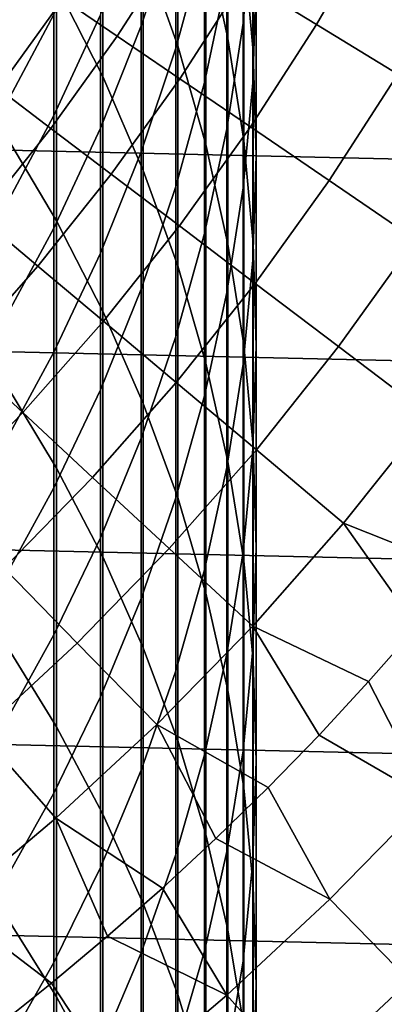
# Model space of a CAD drawing. Header units: metres. Extents: x -28 to 70, y -218 to 27.
# Tile 127 of 246: x 10.55 to 12.71, y -13.3 to -7.49. Entities that reach past the tile are written whole.
import ezdxf

# ---------------------------------------------------------------- set-up
doc = ezdxf.new("R2010")
doc.units = ezdxf.units.M
doc.layers.add('solid_10_261_002_XXX', color=7, linetype='CONTINUOUS')

msp = doc.modelspace()

# ---------------------------------------------------------------- linework, layer by layer
at = {"layer": 'solid_10_261_002_XXX'}
for points in [[(11.284048, -5.837578, 396.195679), (11.284048, -7.074445, 398.751282), (11.487036, -7.646244, 398.464844), (11.487036, -6.416988, 395.924957)], [(11.65381, -5.85368, 393.093506), (11.65381, -7.005806, 395.649841), (11.783843, -7.602177, 395.371216), (11.783843, -6.457439, 392.831268)], [(10.772099, -5.965878, 399.306641), (10.772099, -7.287673, 401.857574), (11.045485, -7.827827, 401.568268), (11.045485, -6.513734, 399.032196)], [(11.930133, -5.977399, 384.176056), (11.930133, -6.8859, 386.73233), (11.872668, -7.512695, 386.499878), (11.872668, -6.61031, 383.960815)], [(11.876726, -5.999012, 390.013), (11.876726, -7.06694, 392.566528), (11.932165, -7.680263, 392.30011), (11.932165, -6.619382, 389.763458)], [(26.115135, -8.616775, -5), (-26.48019, -7.4195, -5), (-26.79051, -6.206317, -5), (26.48019, -7.4195, -5)], [(11.477005, -6.235943, 375.729218), (11.477005, -6.913624, 378.281586), (11.272079, -7.528847, 378.109192), (11.272079, -6.855646, 375.5737)], [(11.949986, -6.25707, 386.965546), (11.949986, -7.241661, 389.513153), (11.930133, -7.863887, 389.262848), (11.930133, -6.8859, 386.73233)], [(11.645746, -6.288295, 378.456787), (11.645746, -7.040459, 381.006714), (11.477005, -7.660769, 380.814484), (11.477005, -6.913624, 378.281586)], [(11.487036, -6.416988, 395.924957), (11.487036, -7.646244, 398.464844), (11.65381, -8.227328, 398.173767), (11.65381, -7.005806, 395.649841)], [(11.777773, -6.412081, 381.201447), (11.777773, -7.239169, 383.746948), (11.645746, -7.861994, 383.535126), (11.645746, -7.040459, 381.006714)], [(10.756376, -6.47657, 367.668121), (10.756376, -6.933974, 370.216919), (10.447225, -7.51863, 370.103729), (10.447225, -7.064099, 367.570953)], [(11.783843, -6.457439, 392.831268), (11.783843, -7.602177, 395.371216), (11.876726, -8.204219, 395.089905), (11.876726, -7.06694, 392.566528)], [(11.045485, -6.513734, 399.032196), (11.045485, -7.827827, 401.568268), (11.284048, -8.380657, 401.272156), (11.284048, -7.074445, 398.751282)], [(11.872668, -6.61031, 383.960815), (11.872668, -7.512695, 386.499878), (11.777773, -8.135478, 386.268921), (11.777773, -7.239169, 383.746948)], [(11.932165, -6.619382, 389.763458), (11.932165, -7.680263, 392.30011), (11.949986, -8.295472, 392.032898), (11.949986, -7.241661, 389.513153)], [(12.306774, -7.520513, 167.558289), (12.666342, -6.897722, 167.558289), (12.222985, -6.656283, 169.000046), (11.876003, -7.257275, 169.000046)], [(10.464751, -6.761896, 402.139191), (10.464751, -8.160764, 404.667328), (10.772099, -8.678652, 404.37146), (10.772099, -7.287673, 401.857574)], [(11.129966, -7.588283, 170.460709), (11.494375, -7.024066, 170.460709), (11.162492, -6.821257, 171.937958), (10.808604, -7.369182, 171.937958)], [(11.031618, -6.863459, 372.884949), (11.031618, -7.463215, 375.421234), (10.756376, -8.056737, 375.272308), (10.756376, -7.460827, 372.752289)], [(11.272079, -6.855646, 375.5737), (11.272079, -7.528847, 378.109192), (11.031618, -8.132026, 377.940186), (11.031618, -7.463215, 375.421234)], [(11.930133, -6.8859, 386.73233), (11.930133, -7.863887, 389.262848), (11.872668, -8.484098, 389.013367), (11.872668, -7.512695, 386.499878)], [(12.78601, -7.813368, 166.13768), (13.15958, -7.166325, 166.13768), (12.666342, -6.897722, 167.558289), (12.306774, -7.520513, 167.558289)], [(10.756376, -6.933974, 370.216919), (10.756376, -7.460827, 372.752289), (10.447225, -8.042173, 372.623169), (10.447225, -7.51863, 370.103729)], [(11.477005, -6.913624, 378.281586), (11.477005, -7.660769, 380.814484), (11.272079, -8.271054, 380.625366), (11.272079, -7.528847, 378.109192)], [(11.499496, -7.840223, 169.000046), (11.876003, -7.257275, 169.000046), (11.494375, -7.024066, 170.460709), (11.129966, -7.588283, 170.460709)], [(11.65381, -7.005806, 395.649841), (11.65381, -8.227328, 398.173767), (11.783843, -8.815865, 397.878937), (11.783843, -7.602177, 395.371216)], [(11.284048, -7.074445, 398.751282), (11.284048, -8.380657, 401.272156), (11.487036, -8.944418, 400.970215), (11.487036, -7.646244, 398.464844)], [(11.645746, -7.040459, 381.006714), (11.645746, -7.861994, 383.535126), (11.477005, -8.476822, 383.32605), (11.477005, -7.660769, 380.814484)], [(11.876726, -7.06694, 392.566528), (11.876726, -8.204219, 395.089905), (11.932165, -8.810036, 394.806854), (11.932165, -7.680263, 392.30011)], [(10.427845, -7.898786, 171.937958), (10.808604, -7.369182, 171.937958), (10.535914, -7.183265, 173.429489), (10.164762, -7.699508, 173.429489)], [(11.916609, -8.124606, 167.558289), (12.306774, -7.520513, 167.558289), (11.876003, -7.257275, 169.000046), (11.499496, -7.840223, 169.000046)], [(11.777773, -7.239169, 383.746948), (11.777773, -8.135478, 386.268921), (11.645746, -8.752285, 386.040161), (11.645746, -7.861994, 383.535126)], [(11.949986, -7.241661, 389.513153), (11.949986, -8.295472, 392.032898), (11.930133, -8.910629, 391.765686), (11.930133, -7.863887, 389.262848)], [(10.772099, -7.287673, 401.857574), (10.772099, -8.678652, 404.37146), (11.045485, -9.210703, 404.067505), (11.045485, -7.827827, 401.568268)], [(10.737886, -8.133633, 170.460709), (11.129966, -7.588283, 170.460709), (10.808604, -7.369182, 171.937958), (10.427845, -7.898786, 171.937958)], [(25.695839, -9.796626, -5), (-26.115135, -8.616775, -5), (-26.48019, -7.4195, -5), (26.115135, -8.616775, -5)], [(10.756376, -7.460827, 372.752289), (10.756376, -8.056737, 375.272308), (10.447225, -8.634339, 375.12735), (10.447225, -8.042173, 372.623169)], [(11.031618, -7.463215, 375.421234), (11.031618, -8.132026, 377.940186), (10.756376, -8.721258, 377.775116), (10.756376, -8.056737, 375.272308)], [(11.272079, -7.528847, 378.109192), (11.272079, -8.271054, 380.625366), (11.031618, -8.869392, 380.439941), (11.031618, -8.132026, 377.940186)], [(11.872668, -7.512695, 386.499878), (11.872668, -8.484098, 389.013367), (11.777773, -9.10034, 388.765472), (11.777773, -8.135478, 386.268921)], [(12.380651, -8.440985, 166.13768), (12.78601, -7.813368, 166.13768), (12.306774, -7.520513, 167.558289), (11.916609, -8.124606, 167.558289)], [(11.094398, -8.40368, 169.000046), (11.499496, -7.840223, 169.000046), (11.129966, -7.588283, 170.460709), (10.737886, -8.133633, 170.460709)], [(11.783843, -7.602177, 395.371216), (11.783843, -8.815865, 397.878937), (11.876726, -9.409999, 397.581299), (11.876726, -8.204219, 395.089905)], [(11.477005, -7.660769, 380.814484), (11.477005, -8.476822, 383.32605), (11.272079, -9.081714, 383.120331), (11.272079, -8.271054, 380.625366)], [(11.487036, -7.646244, 398.464844), (11.487036, -8.944418, 400.970215), (11.65381, -9.517334, 400.663361), (11.65381, -8.227328, 398.173767)], [(11.932165, -7.680263, 392.30011), (11.932165, -8.810036, 394.806854), (11.949986, -9.417716, 394.522919), (11.949986, -8.295472, 392.032898)], [(11.045485, -7.827827, 401.568268), (11.045485, -9.210703, 404.067505), (11.284048, -9.755239, 403.756409), (11.284048, -8.380657, 401.272156)], [(11.496818, -8.708501, 167.558289), (11.916609, -8.124606, 167.558289), (11.499496, -7.840223, 169.000046), (11.094398, -8.40368, 169.000046)], [(12.890891, -8.788861, 164.740463), (13.312956, -8.135378, 164.740463), (12.78601, -7.813368, 166.13768), (12.380651, -8.440985, 166.13768)], [(10.31911, -8.658761, 170.460709), (10.737886, -8.133633, 170.460709), (10.427845, -7.898786, 171.937958), (10.02116, -8.408751, 171.937958)], [(11.645746, -7.861994, 383.535126), (11.645746, -8.752285, 386.040161), (11.477005, -9.361172, 385.814362), (11.477005, -8.476822, 383.32605)], [(11.930133, -7.863887, 389.262848), (11.930133, -8.910629, 391.765686), (11.872668, -9.523794, 391.499359), (11.872668, -8.484098, 389.013367)], [(10.756376, -8.056737, 375.272308), (10.756376, -8.721258, 377.775116), (10.447225, -9.294685, 377.614441), (10.447225, -8.634339, 375.12735)], [(11.944512, -9.047617, 166.13768), (12.380651, -8.440985, 166.13768), (11.916609, -8.124606, 167.558289), (11.496818, -8.708501, 167.558289)], [(10.661717, -8.946243, 169.000046), (11.094398, -8.40368, 169.000046), (10.737886, -8.133633, 170.460709), (10.31911, -8.658761, 170.460709)], [(10.464751, -8.160764, 404.667328), (10.464751, -9.628165, 407.156342), (10.772099, -10.137779, 406.846436), (10.772099, -8.678652, 404.37146)], [(11.031618, -8.132026, 377.940186), (11.031618, -8.869392, 380.439941), (10.756376, -9.453895, 380.25882), (10.756376, -8.721258, 377.775116)], [(11.777773, -8.135478, 386.268921), (11.777773, -9.10034, 388.765472), (11.645746, -9.710669, 388.519958), (11.645746, -8.752285, 386.040161)], [(11.65381, -8.227328, 398.173767), (11.65381, -9.517334, 400.663361), (11.783843, -10.097598, 400.35257), (11.783843, -8.815865, 397.878937)], [(11.876726, -8.204219, 395.089905), (11.876726, -9.409999, 397.581299), (11.932165, -10.007858, 397.281799), (11.932165, -8.810036, 394.806854)], [(11.272079, -8.271054, 380.625366), (11.272079, -9.081714, 383.120331), (11.031618, -9.674763, 382.91864), (11.031618, -8.869392, 380.439941)], [(11.949986, -8.295472, 392.032898), (11.949986, -9.417716, 394.522919), (11.930133, -10.025345, 394.239014), (11.930133, -8.910629, 391.765686)], [(11.048443, -9.270744, 167.558289), (11.496818, -8.708501, 167.558289), (11.094398, -8.40368, 169.000046), (10.661717, -8.946243, 169.000046)], [(11.284048, -8.380657, 401.272156), (11.284048, -9.755239, 403.756409), (11.487036, -10.310541, 403.439178), (11.487036, -8.944418, 400.970215)], [(11.477005, -8.476822, 383.32605), (11.477005, -9.361172, 385.814362), (11.272079, -9.960219, 385.592194), (11.272079, -9.081714, 383.120331)], [(12.436778, -9.420494, 164.740463), (12.890891, -8.788861, 164.740463), (12.380651, -8.440985, 166.13768), (11.944512, -9.047617, 166.13768)], [(11.872668, -8.484098, 389.013367), (11.872668, -9.523794, 391.499359), (11.777773, -10.133035, 391.234741), (11.777773, -9.10034, 388.765472)], [(25.223248, -10.956131, -5), (-25.695839, -9.796626, -5), (-26.115135, -8.616775, -5), (25.695839, -9.796626, -5)], [(10.202531, -9.466565, 169.000046), (10.661717, -8.946243, 169.000046), (10.31911, -8.658761, 170.460709), (9.874679, -9.162363, 170.460709)], [(10.772099, -8.678652, 404.37146), (10.772099, -10.137779, 406.846436), (11.045485, -10.661328, 406.528046), (11.045485, -9.210703, 404.067505)], [(11.478679, -9.631755, 166.13768), (11.944512, -9.047617, 166.13768), (11.496818, -8.708501, 167.558289), (11.048443, -9.270744, 167.558289)], [(10.756376, -8.721258, 377.775116), (10.756376, -9.453895, 380.25882), (10.447225, -10.022719, 380.08255), (10.447225, -9.294685, 377.614441)], [(11.645746, -8.752285, 386.040161), (11.645746, -9.710669, 388.519958), (11.477005, -10.31316, 388.277588), (11.477005, -9.361172, 385.814362)], [(11.783843, -8.815865, 397.878937), (11.783843, -10.097598, 400.35257), (11.876726, -10.683381, 400.038818), (11.876726, -9.409999, 397.581299)], [(11.932165, -8.810036, 394.806854), (11.932165, -10.007858, 397.281799), (11.949986, -10.607556, 396.981384), (11.949986, -9.417716, 394.522919)], [(12.972839, -9.826544, 163.368866), (13.446527, -9.167686, 163.368866), (12.890891, -8.788861, 164.740463), (12.436778, -9.420494, 164.740463)], [(11.031618, -8.869392, 380.439941), (11.031618, -9.674763, 382.91864), (10.756376, -10.2541, 382.721588), (10.756376, -9.453895, 380.25882)], [(11.487036, -8.944418, 400.970215), (11.487036, -10.310541, 403.439178), (11.65381, -10.874862, 403.116791), (11.65381, -9.517334, 400.663361)], [(11.930133, -8.910629, 391.765686), (11.930133, -10.025345, 394.239014), (11.872668, -10.631007, 393.956024), (11.872668, -9.523794, 391.499359)], [(10.5726, -9.809939, 167.558289), (11.048443, -9.270744, 167.558289), (10.661717, -8.946243, 169.000046), (10.202531, -9.466565, 169.000046)], [(11.951746, -10.028706, 164.740463), (12.436778, -9.420494, 164.740463), (11.944512, -9.047617, 166.13768), (11.478679, -9.631755, 166.13768)], [(11.272079, -9.081714, 383.120331), (11.272079, -9.960219, 385.592194), (11.031618, -10.547539, 385.37439), (11.031618, -9.674763, 382.91864)], [(11.777773, -9.10034, 388.765472), (11.777773, -10.133035, 391.234741), (11.645746, -10.736429, 390.972626), (11.645746, -9.710669, 388.519958)], [(11.045485, -9.210703, 404.067505), (11.045485, -10.661328, 406.528046), (11.284048, -11.197164, 406.202209), (11.284048, -9.755239, 403.756409)], [(10.984306, -10.191947, 166.13768), (11.478679, -9.631755, 166.13768), (11.048443, -9.270744, 167.558289), (10.5726, -9.809939, 167.558289)], [(11.477005, -9.361172, 385.814362), (11.477005, -10.31316, 388.277588), (11.272079, -10.905916, 388.039154), (11.272079, -9.960219, 385.592194)], [(10.070473, -10.324746, 167.558289), (10.5726, -9.809939, 167.558289), (10.202531, -9.466565, 169.000046), (9.717978, -9.963351, 169.000046)], [(10.756376, -9.453895, 380.25882), (10.756376, -10.2541, 382.721588), (10.447225, -10.817899, 382.529846), (10.447225, -10.022719, 380.08255)], [(11.876726, -9.409999, 397.581299), (11.876726, -10.683381, 400.038818), (11.932165, -11.272836, 399.723083), (11.932165, -10.007858, 397.281799)], [(11.949986, -9.417716, 394.522919), (11.949986, -10.607556, 396.981384), (11.930133, -11.207204, 396.680969), (11.930133, -10.025345, 394.239014)], [(12.466901, -10.460972, 163.368866), (12.972839, -9.826544, 163.368866), (12.436778, -9.420494, 164.740463), (11.951746, -10.028706, 164.740463)], [(11.65381, -9.517334, 400.663361), (11.65381, -10.874862, 403.116791), (11.783843, -11.44642, 402.790253), (11.783843, -10.097598, 400.35257)], [(11.872668, -9.523794, 391.499359), (11.872668, -10.631007, 393.956024), (11.777773, -11.232792, 393.674866), (11.777773, -10.133035, 391.234741)], [(10.464751, -9.628165, 407.156342), (10.464751, -11.163006, 409.604309), (10.772099, -11.663964, 409.280609), (10.772099, -10.137779, 406.846436)], [(11.436999, -10.611984, 164.740463), (11.951746, -10.028706, 164.740463), (11.478679, -9.631755, 166.13768), (10.984306, -10.191947, 166.13768)], [(11.031618, -9.674763, 382.91864), (11.031618, -10.547539, 385.37439), (10.756376, -11.121278, 385.161591), (10.756376, -10.2541, 382.721588)], [(11.284048, -9.755239, 403.756409), (11.284048, -11.197164, 406.202209), (11.487036, -11.743594, 405.869904), (11.487036, -10.310541, 403.439178)], [(11.645746, -9.710669, 388.519958), (11.645746, -10.736429, 390.972626), (11.477005, -11.332077, 390.713928), (11.477005, -10.31316, 388.277588)], [(24.698545, -12.092615, -5), (-25.223248, -10.956131, -5), (-25.695839, -9.796626, -5), (25.223248, -10.956131, -5)], [(10.462626, -10.7268, 166.13768), (10.984306, -10.191947, 166.13768), (10.5726, -9.809939, 167.558289), (10.070473, -10.324746, 167.558289)], [(13.175266, -10.743014, 162.026337), (13.443188, -10.405802, 162.026337), (12.972839, -9.826544, 163.368866), (12.466901, -10.460972, 163.368866)], [(11.272079, -9.960219, 385.592194), (11.272079, -10.905916, 388.039154), (11.031618, -11.487066, 387.805389), (11.031618, -10.547539, 385.37439)], [(11.929967, -11.069391, 163.368866), (12.466901, -10.460972, 163.368866), (11.951746, -10.028706, 164.740463), (11.436999, -10.611984, 164.740463)], [(11.930133, -10.025345, 394.239014), (11.930133, -11.207204, 396.680969), (11.872668, -11.80491, 396.381561), (11.872668, -10.631007, 393.956024)], [(11.932165, -10.007858, 397.281799), (11.932165, -11.272836, 399.723083), (11.949986, -11.864104, 399.406403), (11.949986, -10.607556, 396.981384)], [(11.783843, -10.097598, 400.35257), (11.783843, -11.44642, 402.790253), (11.876726, -12.023414, 402.460632), (11.876726, -10.683381, 400.038818)], [(10.772099, -10.137779, 406.846436), (10.772099, -11.663964, 409.280609), (11.045485, -12.178622, 408.948059), (11.045485, -10.661328, 406.528046)], [(11.777773, -10.133035, 391.234741), (11.777773, -11.232792, 393.674866), (11.645746, -11.828802, 393.396393), (11.645746, -10.736429, 390.972626)], [(10.893818, -11.16888, 164.740463), (11.436999, -10.611984, 164.740463), (10.984306, -10.191947, 166.13768), (10.462626, -10.7268, 166.13768)], [(10.756376, -10.2541, 382.721588), (10.756376, -11.121278, 385.161591), (10.447225, -11.679627, 384.954529), (10.447225, -10.817899, 382.529846)], [(11.477005, -10.31316, 388.277588), (11.477005, -11.332077, 390.713928), (11.272079, -11.918097, 390.459381), (11.272079, -10.905916, 388.039154)], [(11.487036, -10.310541, 403.439178), (11.487036, -11.743594, 405.869904), (11.65381, -12.298898, 405.532227), (11.65381, -10.874862, 403.116791)], [(12.614231, -11.396543, 162.026337), (12.898888, -11.073332, 162.026337), (12.466901, -10.460972, 163.368866), (11.929967, -11.069391, 163.368866)], [(12.898888, -11.073332, 162.026337), (13.175266, -10.743014, 162.026337), (12.466901, -10.460972, 163.368866)], [(11.031618, -10.547539, 385.37439), (11.031618, -11.487066, 387.805389), (10.756376, -12.054779, 387.576996), (10.756376, -11.121278, 385.161591)], [(11.363374, -11.650291, 163.368866), (11.929967, -11.069391, 163.368866), (11.436999, -10.611984, 164.740463), (10.893818, -11.16888, 164.740463)], [(11.949986, -10.607556, 396.981384), (11.949986, -11.864104, 399.406403), (11.930133, -12.455323, 399.089752), (11.930133, -11.207204, 396.680969)], [(11.045485, -10.661328, 406.528046), (11.045485, -12.178622, 408.948059), (11.284048, -12.705357, 408.607697), (11.284048, -11.197164, 406.202209)], [(11.872668, -10.631007, 393.956024), (11.872668, -11.80491, 396.381561), (11.777773, -12.39879, 396.084045), (11.777773, -11.232792, 393.674866)], [(11.876726, -10.683381, 400.038818), (11.876726, -12.023414, 402.460632), (11.932165, -12.604025, 402.128906), (11.932165, -11.272836, 399.723083)], [(10.323554, -11.698009, 164.740463), (10.893818, -11.16888, 164.740463), (10.462626, -10.7268, 166.13768), (9.914932, -11.234984, 166.13768)], [(11.645746, -10.736429, 390.972626), (11.645746, -11.828802, 393.396393), (11.477005, -12.41716, 393.12149), (11.477005, -11.332077, 390.713928)], [(11.272079, -10.905916, 388.039154), (11.272079, -11.918097, 390.459381), (11.031618, -12.492646, 390.209808), (11.031618, -11.487066, 387.805389)], [(11.65381, -10.874862, 403.116791), (11.65381, -12.298898, 405.532227), (11.783843, -12.861323, 405.190216), (11.783843, -11.44642, 402.790253)], [(24.122406, -13.204515, -5), (-24.698545, -12.092615, -5), (-25.223248, -10.956131, -5), (24.698545, -12.092615, -5)], [(12.020815, -12.020815, 162.026337), (12.321477, -11.712438, 162.026337), (11.929967, -11.069391, 163.368866), (11.363374, -11.650291, 163.368866)], [(12.321477, -11.712438, 162.026337), (12.614231, -11.396543, 162.026337), (11.929967, -11.069391, 163.368866)], [(12.966845, -12.085464, 160.683807), (13.519066, -11.464396, 160.683807), (12.898888, -11.073332, 162.026337), (12.614231, -11.396543, 162.026337)], [(10.756376, -11.121278, 385.161591), (10.756376, -12.054779, 387.576996), (10.447225, -12.607265, 387.354767), (10.447225, -11.679627, 384.954529)], [(10.768529, -12.202227, 163.368866), (11.363374, -11.650291, 163.368866), (10.893818, -11.16888, 164.740463), (10.323554, -11.698009, 164.740463)], [(10.464751, -11.163006, 409.604309), (10.464751, -12.76414, 412.00946), (10.772099, -13.25607, 411.67218), (10.772099, -11.663964, 409.280609)], [(11.284048, -11.197164, 406.202209), (11.284048, -12.705357, 408.607697), (11.487036, -13.242507, 408.26059), (11.487036, -11.743594, 405.869904)], [(11.930133, -11.207204, 396.680969), (11.930133, -12.455323, 399.089752), (11.872668, -13.044627, 398.774109), (11.872668, -11.80491, 396.381561)], [(11.777773, -11.232792, 393.674866), (11.777773, -12.39879, 396.084045), (11.645746, -12.986972, 395.789398), (11.645746, -11.828802, 393.396393)], [(11.932165, -11.272836, 399.723083), (11.932165, -12.604025, 402.128906), (11.949986, -13.186423, 401.796204), (11.949986, -11.864104, 399.406403)], [(11.477005, -11.332077, 390.713928), (11.477005, -12.41716, 393.12149), (11.272079, -12.99601, 392.851044), (11.272079, -11.918097, 390.459381)], [(12.966845, -12.085464, 160.683807), (12.614231, -11.396543, 162.026337), (12.321477, -11.712438, 162.026337)], [(11.031618, -11.487066, 387.805389), (11.031618, -12.492646, 390.209808), (10.756376, -13.053909, 389.966003), (10.756376, -12.054779, 387.576996)], [(11.783843, -11.44642, 402.790253), (11.783843, -12.861323, 405.190216), (11.876726, -13.429098, 404.84494), (11.876726, -12.023414, 402.460632)], [(11.396543, -12.614231, 162.026337), (11.712438, -12.321477, 162.026337), (11.363374, -11.650291, 163.368866), (10.768529, -12.202227, 163.368866)], [(10.772099, -11.663964, 409.280609), (10.772099, -13.25607, 411.67218), (11.045485, -13.761452, 411.325684), (11.045485, -12.178622, 408.948059)], [(11.712438, -12.321477, 162.026337), (12.020815, -12.020815, 162.026337), (11.363374, -11.650291, 163.368866)], [(10.146912, -12.723825, 163.368866), (10.768529, -12.202227, 163.368866), (10.323554, -11.698009, 164.740463), (9.727623, -12.198053, 164.740463)], [(12.386119, -12.679967, 160.683807), (12.966845, -12.085464, 160.683807), (12.321477, -11.712438, 162.026337), (12.020815, -12.020815, 162.026337)], [(11.487036, -11.743594, 405.869904), (11.487036, -13.242507, 408.26059), (11.65381, -13.788379, 407.907867), (11.65381, -12.298898, 405.532227)], [(11.645746, -11.828802, 393.396393), (11.645746, -12.986972, 395.789398), (11.477005, -13.567601, 395.498535), (11.477005, -12.41716, 393.12149)], [(11.872668, -11.80491, 396.381561), (11.872668, -13.044627, 398.774109), (11.777773, -13.630159, 398.46048), (11.777773, -12.39879, 396.084045)], [(11.949986, -11.864104, 399.406403), (11.949986, -13.186423, 401.796204), (11.930133, -13.768771, 401.463501), (11.930133, -12.455323, 399.089752)], [(11.272079, -11.918097, 390.459381), (11.272079, -12.99601, 392.851044), (11.031618, -13.563527, 392.585876), (11.031618, -12.492646, 390.209808)], [(12.386119, -12.679967, 160.683807), (12.020815, -12.020815, 162.026337), (11.712438, -12.321477, 162.026337)], [(10.756376, -12.054779, 387.576996), (10.756376, -13.053909, 389.966003), (10.447225, -13.600119, 389.72876), (10.447225, -12.607265, 387.354767)], [(11.876726, -12.023414, 402.460632), (11.876726, -13.429098, 404.84494), (11.932165, -14.000433, 404.497498), (11.932165, -12.604025, 402.128906)], [(23.496506, -14.288569, -5), (-24.122406, -13.204515, -5), (-24.698545, -12.092615, -5), (24.122406, -13.204515, -5)], [(12.856032, -13.161028, 159.312195), (13.45879, -12.543971, 159.312195), (12.966845, -12.085464, 160.683807), (12.386119, -12.679967, 160.683807)], [(11.045485, -12.178622, 408.948059), (11.045485, -13.761452, 411.325684), (11.284048, -14.278692, 410.971069), (11.284048, -12.705357, 408.607697)], [(10.743014, -13.175266, 162.026337), (11.073332, -12.898888, 162.026337), (10.768529, -12.202227, 163.368866), (10.146912, -12.723825, 163.368866)], [(11.073332, -12.898888, 162.026337), (11.396543, -12.614231, 162.026337), (10.768529, -12.202227, 163.368866)], [(11.65381, -12.298898, 405.532227), (11.65381, -13.788379, 407.907867), (11.783843, -14.341253, 407.550598), (11.783843, -12.861323, 405.190216)], [(11.778167, -13.246595, 160.683807), (12.386119, -12.679967, 160.683807), (11.712438, -12.321477, 162.026337), (11.396543, -12.614231, 162.026337)], [(11.477005, -12.41716, 393.12149), (11.477005, -13.567601, 395.498535), (11.272079, -14.138847, 395.212372), (11.272079, -12.99601, 392.851044)], [(11.777773, -12.39879, 396.084045), (11.777773, -13.630159, 398.46048), (11.645746, -14.210073, 398.149872), (11.645746, -12.986972, 395.789398)], [(11.930133, -12.455323, 399.089752), (11.930133, -13.768771, 401.463501), (11.872668, -14.349235, 401.131897), (11.872668, -13.044627, 398.774109)], [(11.031618, -12.492646, 390.209808), (11.031618, -13.563527, 392.585876), (10.756376, -14.117922, 392.326843), (10.756376, -13.053909, 389.966003)], [(11.778167, -13.246595, 160.683807), (11.396543, -12.614231, 162.026337), (11.073332, -12.898888, 162.026337)], [(11.932165, -12.604025, 402.128906), (11.932165, -14.000433, 404.497498), (11.949986, -14.573525, 404.148987), (11.949986, -13.186423, 401.796204)], [(11.284048, -12.705357, 408.607697), (11.284048, -14.278692, 410.971069), (11.487036, -14.806161, 410.609436), (11.487036, -13.242507, 408.26059)], [(12.225016, -13.749154, 159.312195), (12.856032, -13.161028, 159.312195), (12.386119, -12.679967, 160.683807), (11.778167, -13.246595, 160.683807)], [(10.405802, -13.443188, 162.026337), (10.743014, -13.175266, 162.026337), (10.146912, -12.723825, 163.368866)], [(10.464751, -12.76414, 412.00946), (10.464751, -14.430372, 414.369965), (10.772099, -14.912907, 414.019379), (10.772099, -13.25607, 411.67218)], [(11.783843, -12.861323, 405.190216), (11.783843, -14.341253, 407.550598), (11.876726, -14.899385, 407.189941), (11.876726, -13.429098, 404.84494)], [(11.144323, -13.784105, 160.683807), (11.778167, -13.246595, 160.683807), (11.073332, -12.898888, 162.026337), (10.743014, -13.175266, 162.026337)], [(11.272079, -12.99601, 392.851044), (11.272079, -14.138847, 395.212372), (11.031618, -14.69891, 394.931793), (11.031618, -13.563527, 392.585876)], [(11.645746, -12.986972, 395.789398), (11.645746, -14.210073, 398.149872), (11.477005, -14.782541, 397.843262), (11.477005, -13.567601, 395.498535)], [(10.756376, -13.053909, 389.966003), (10.756376, -14.117922, 392.326843), (10.447225, -14.657447, 392.074768), (10.447225, -13.600119, 389.72876)], [(11.872668, -13.044627, 398.774109), (11.872668, -14.349235, 401.131897), (11.777773, -14.925982, 400.802399), (11.777773, -13.630159, 398.46048)], [(11.144323, -13.784105, 160.683807), (10.743014, -13.175266, 162.026337), (10.405802, -13.443188, 162.026337)], [(12.635357, -14.210654, 157.914993), (13.287555, -13.602787, 157.914993), (12.856032, -13.161028, 159.312195), (12.225016, -13.749154, 159.312195)], [(22.821917, -15.343076, -5), (-23.496506, -14.288569, -5), (-24.122406, -13.204515, -5), (23.496506, -14.288569, -5)], [(11.487036, -13.242507, 408.26059), (11.487036, -14.806161, 410.609436), (11.65381, -15.342196, 410.241943), (11.65381, -13.788379, 407.907867)], [(11.949986, -13.186423, 401.796204), (11.949986, -14.573525, 404.148987), (11.930133, -15.146568, 403.800507), (11.930133, -13.768771, 401.463501)], [(10.772099, -13.25607, 411.67218), (10.772099, -14.912907, 414.019379), (11.045485, -15.408635, 413.65921), (11.045485, -13.761452, 411.325684)], [(11.567124, -14.307056, 159.312195), (12.225016, -13.749154, 159.312195), (11.778167, -13.246595, 160.683807), (11.144323, -13.784105, 160.683807)]]:
    msp.add_3dface(points, dxfattribs=at)

doc.saveas('drawing.dxf')
